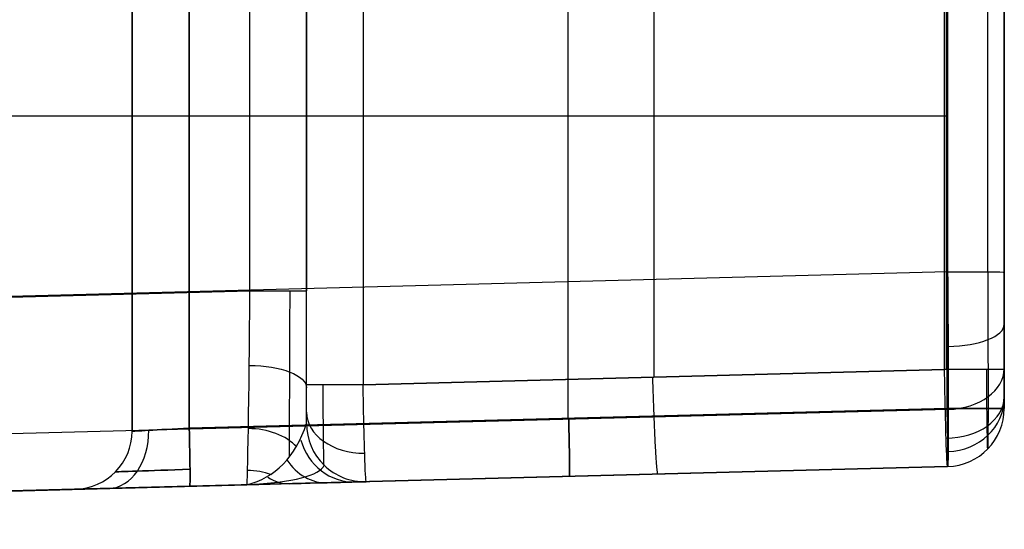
# Model space of a CAD drawing. Extents: x -64 to 57, y 4 to 161.
# Tile 61 of 256: x 51.62 to 56.7, y 9.38 to 12.01. Entities that reach past the tile are written whole.
import ezdxf

# ---------------------------------------------------------------- set-up
doc = ezdxf.new("R2010")
doc.units = 0
doc.layers.add('DEFAULT', color=7, linetype='CONTINUOUS')

msp = doc.modelspace()

# ---------------------------------------------------------------- linework, layer by layer
at = {"layer": 'DEFAULT', "color": 9}
for p, q in [((52.1987, 9.8882, 64.6023), (52.1987, 15.9043, 64.6023)), ((52.1987, 15.9043, 55.5675), (52.1987, 9.8882, 55.5675)), ((52.4935, 9.9036, 55.2675), (52.4935, 15.9043, 55.2675)), ((52.4935, 15.9043, 64.9023), (52.4935, 9.9036, 64.9023)), ((54.4487, 9.9548, 55.2334), (54.4487, 15.9043, 55.2334)), ((54.4487, 9.9548, 64.9364), (54.4487, 15.9043, 64.9364)), ((56.404, 15.9043, 55.1993), (56.404, 10.006, 55.1993)), ((56.404, 10.006, 64.9705), (56.404, 15.9043, 64.9705)), ((56.6987, 15.9043, 65.2705), (56.6987, 10.006, 65.2705)), ((56.6987, 10.006, 54.8993), (56.6987, 15.9043, 54.8993)), ((56.6987, 14.4841, 48.6363), (56.6987, 10.006, 48.6363)), ((52.1987, 9.8882, 60.0849), (52.1987, 14.2543, 60.0849)), ((52.8066, 10.6129, 38.3513), (52.8066, 14.1959, 38.3513)), ((53.0987, 10.1277, 35.9359), (53.0987, 14.1959, 35.9359)), ((53.0987, 14.1959, 38.0514), (53.0987, 10.6129, 38.0514)), ((53.3909, 14.1959, 35.636), (53.3909, 10.1277, 35.636)), ((54.8909, 14.1959, 35.5967), (54.8909, 10.1669, 35.5967)), ((56.3909, 10.2062, 35.5574), (56.3909, 14.1959, 35.5574)), ((56.3987, 14.1959, 35.5573), (56.3987, 10.2062, 35.5573)), ((56.6987, 14.1959, 35.8573), (56.6987, 10.2062, 35.8573)), ((56.4066, 13.6338, 68.3099), (56.4066, 10.7105, 68.3323)), ((56.6136, 10.7101, 68.2417), (56.6136, 13.6329, 68.2193)), ((56.6987, 10.7091, 68.0324), (56.6987, 13.6307, 68.01)), ((43.6815, 11.517, 68.661), (56.4066, 11.5149, 68.3278)), ((56.4066, 10.7105, 68.3323), (43.9035, 10.3825, 68.6611)), ((43.904, 10.3797, 38.5844), (52.8066, 10.6129, 38.3513)), ((53.3909, 10.1277, 35.636), (56.3909, 10.2062, 35.5574)), ((56.3909, 10.2059, 35.5574), (53.3909, 10.1273, 35.636)), ((56.4099, 10.0006, 68.0411), (43.9934, 9.6753, 68.3675)), ((52.4935, 9.9036, 64.9023), (56.404, 10.006, 64.9705)), ((56.404, 10.006, 55.1993), (52.4935, 9.9036, 55.2675)), ((56.6987, 10.006, 65.2705), (56.6987, 10.006, 67.3326)), ((56.6987, 10.006, 36.0575), (56.6987, 10.006, 54.8993)), ((53.0987, 9.9275, 38.2466), (53.0987, 9.9275, 36.1361)), ((52.1987, 9.8882, 55.5675), (52.1987, 9.8882, 64.6023)), ((56.4066, 9.7061, 67.3326), (44.02, 9.3818, 67.6584)), ((44.02, 9.3818, 51.858), (56.4066, 9.7061, 51.858)), ((52.4961, 9.6037, 65.2022), (56.4066, 9.7061, 65.2705)), ((56.4066, 9.7061, 54.8993), (52.4961, 9.6037, 54.9676)), ((53.4066, 9.6276, 36.1361), (56.4066, 9.7061, 36.0575)), ((56.4066, 9.7061, 67.3326), (56.4066, 9.7061, 65.2705)), ((56.4066, 9.7061, 36.0575), (56.4066, 9.7061, 54.8993)), ((44.02, 9.3818, 39.5824), (52.7909, 9.6114, 39.3527)), ((52.7909, 9.6114, 39.352), (44.02, 9.3818, 39.5817)), ((53.3987, 9.6275, 36.1361), (53.3987, 9.6275, 38.2466)), ((53.4066, 9.6276, 38.2466), (53.4066, 9.6276, 36.1361)), ((51.9066, 9.5883, 55.5675), (51.9066, 9.5883, 64.6023))]:
    msp.add_line(p, q, dxfattribs=at)
at = {"layer": 'DEFAULT', "color": 9, "extrusion": (1.32608e-12, 0.999989, -0.004746)}
msp.add_arc((-56.3987, 68.0824, 10.3861), 0.3, 91.5, 180, dxfattribs=at)
at = {"layer": 'DEFAULT', "color": 9, "extrusion": (0.999938, 0.007848, -0.007885)}
msp.add_arc((10.2629, 67.7758, 55.9484), 0.9998, 89.7359, 179.9958, dxfattribs=at)
at = {"layer": 'DEFAULT', "color": 9, "extrusion": (0.999991, 0.003008, -0.003023)}
msp.add_arc((10.5381, 67.5008, 56.4393), 0.9116, 89.9002, 179.8284, dxfattribs=at)
at = {"layer": 'DEFAULT', "color": 9, "extrusion": (1, -2.43115e-14, 2.44272e-14)}
msp.add_arc((10.7057, 67.3327, 56.6987), 0.6997, 89.7199, 180.0082, dxfattribs=at)
at = {"layer": 'DEFAULT', "color": 9, "extrusion": (0.999939, -0.007841, 0.007841)}
msp.add_arc((11.0271, 38.9387, 53.0209), 1.002, 180.029, 269.9745, dxfattribs=at)
at = {"layer": 'DEFAULT', "color": 9, "extrusion": (1.89478e-13, 1, 1.84455e-13)}
msp.add_arc((-52.7987, 38.0514, 10.6129), 0.3, 91.5, 180, dxfattribs=at)
at = {"layer": 'DEFAULT', "color": 9, "extrusion": (0.999994, -0.002495, 0.002598)}
msp.add_arc((10.7481, 39.2122, 53.0862), 1.0893, 217.8198, 269.8437, dxfattribs=at)
at = {"layer": 'DEFAULT', "color": 9, "extrusion": (1, -3.28536e-09, 9.35479e-10)}
msp.add_arc((10.6129, 39.3525, 53.0987), 1.3011, 238.2082, 269.9973, dxfattribs=at)
at = {"layer": 'DEFAULT', "color": 9, "extrusion": (1.04712e-13, 0.924937, 0.380119)}
msp.add_arc((-56.3987, 58.9088, 35.4965), 0.3, 91.9639, 180.113, dxfattribs=at)
at = {"layer": 'DEFAULT', "color": 9, "extrusion": (-1.18921e-14, 0.922948, -0.384925)}
msp.add_arc((-52.7987, 39.1044, -5.3526), 0.3, 90.8072, 180.0061, dxfattribs=at)
at = {"layer": 'DEFAULT', "color": 9, "extrusion": (1.23065e-13, 0.708529, 0.705682)}
msp.add_arc((-56.3987, 40.852, 55.1008), 0.3, 92.1259, 180, dxfattribs=at)
at = {"layer": 'DEFAULT', "color": 9, "extrusion": (0.999315, 0.026168, -0.026168)}
msp.add_arc((8.7262, 37.5274, 54.1826), 0.5, 180, 270.0393, dxfattribs=at)
at = {"layer": 'DEFAULT', "color": 9, "extrusion": (0.999754, 0.015699, -0.015699)}
for centre in [(9.3194, 36.9408, 55.979), (9.2879, 36.9723, 52.9773)]:
    msp.add_arc(centre, 0.5001, 179.9919, 270.0222, dxfattribs=at)
at = {"layer": 'DEFAULT', "color": 9, "extrusion": (0, 1, 0)}
for centre, start, end in [((-56.3987, 35.8573, 10.2062), 180, 271.5), ((-56.3987, 54.8993, 10.006), 91, 180)]:
    msp.add_arc(centre, 0.3, start, end, dxfattribs=at)
at = {"layer": 'DEFAULT', "color": 9, "extrusion": (0.999955, 0.006731, -0.006737)}
msp.add_arc((9.8277, 36.4358, 56.4341), 0.4123, 179.612, 269.6189, dxfattribs=at)
at = {"layer": 'DEFAULT', "color": 9, "extrusion": (1, -8.56992e-14, -8.56992e-14)}
for centre in [(10.2062, 36.0576, 56.6987), (10.1277, 36.1361, 53.0987)]:
    msp.add_arc(centre, 0.2002, 180.0081, 269.9919, dxfattribs=at)
at = {"layer": 'DEFAULT', "color": 9, "extrusion": (-4.73354e-14, 1, -4.61462e-14)}
msp.add_arc((-53.3987, 35.9359, 10.1277), 0.3, 271.5, 0, dxfattribs=at)
at = {"layer": 'DEFAULT', "color": 9, "extrusion": (0.999955, 0.006737, -0.006731)}
msp.add_arc((9.7663, 36.4965, 53.0092), 0.4123, 180.3837, 270.3906, dxfattribs=at)
at = {"layer": 'DEFAULT', "color": 9, "extrusion": (2.6524e-14, -0.707107, 0.707107)}
msp.add_arc((56.3987, 32.5132, 18.2796), 0.3, 270, 0, dxfattribs=at)
at = {"layer": 'DEFAULT', "color": 9, "extrusion": (1.0164e-13, 0.38368, 0.923466)}
msp.add_arc((-56.3987, 16.6475, 66.2871), 0.3, 91.9631, 180, dxfattribs=at)
at = {"layer": 'DEFAULT', "color": 9, "extrusion": (3.37831e-14, -0.707107, 0.707107)}
msp.add_arc((53.3987, 32.5132, 18.3907), 0.3, 180, 270, dxfattribs=at)
at = {"layer": 'DEFAULT', "color": 9, "extrusion": (1.89478e-13, 1, -1.86143e-13)}
msp.add_arc((-56.3987, 65.2705, 10.006), 0.3, 180, 269, dxfattribs=at)
at = {"layer": 'DEFAULT', "color": 9, "extrusion": (0.999505, 0.026173, 0.017446)}
for centre in [(8.5262, 64.2723, 57.7715), (8.5262, 64.2723, 55.8179), (8.5262, 64.2723, 53.8591)]:
    msp.add_arc(centre, 0.3, 180, 269.9738, dxfattribs=at)
at = {"layer": 'DEFAULT', "color": 9, "extrusion": (0.999505, 0.026173, -0.017446)}
for centre in [(8.5262, 55.8792, 55.6749), (8.5262, 55.8792, 53.7213), (8.5262, 55.8792, 51.7625)]:
    msp.add_arc(centre, 0.3, 90.0262, 180, dxfattribs=at)
at = {"layer": 'DEFAULT', "color": 9}
for centre, start, end in [((56.3987, 10.006, 65.2705), 271.5, 0), ((56.3987, 10.006, 67.3326), 271.5, 0), ((56.3987, 10.006, 36.0575), 271.5, 0), ((56.3987, 10.006, 54.8993), 271.5, 0), ((56.3987, 10.006, 66.3015), 271.5, 0), ((56.3987, 10.006, 45.4784), 271.5, 0), ((53.3987, 9.9275, 38.2466), 180, 271.5), ((53.3987, 9.9275, 36.1361), 180, 271.5), ((53.3987, 9.9275, 37.1913), 180, 271.5), ((51.8987, 9.8882, 64.6023), 271.5, 360), ((51.8987, 9.8882, 55.5675), 271.5, 0), ((51.8987, 9.8882, 60.0849), 271.5, 0)]:
    msp.add_arc(centre, 0.3, start, end, dxfattribs=at)
at = {"layer": 'DEFAULT', "color": 9, "extrusion": (0.796733, 0.485145, 0.36035)}
msp.add_arc((-16.3268, 18.332, 60.9039), 2.938, 173.5979, 196.9834, dxfattribs=at)
at = {"layer": 'DEFAULT', "color": 9, "extrusion": (0.700791, 0.018351, 0.71313)}
msp.add_arc((8.5262, 8.2779, 83.0421), 0.3, 180, 268.9302, dxfattribs=at)
at = {"layer": 'DEFAULT', "color": 9, "extrusion": (-0.700791, -0.018351, 0.71313)}
msp.add_arc((-8.5262, 75.965, 2.6547), 0.3, 0, 88.9302, dxfattribs=at)
at = {"layer": 'DEFAULT', "color": 9, "extrusion": (-0.0523, 0.998631, 7.83097e-14)}
msp.add_arc((-52.9447, 64.6021, 7.1446), 0.3002, 0.0383, 89.0402, dxfattribs=at)
at = {"layer": 'DEFAULT', "color": 9, "extrusion": (-0.0523, 0.998631, -1.97537e-13)}
msp.add_arc((-52.9447, 55.5677, 7.1446), 0.3002, 270.9598, 359.9617, dxfattribs=at)
at = {"layer": 'DEFAULT', "color": 9, "extrusion": (4.35184e-14, -0.703768, 0.71043)}
msp.add_arc((52.7987, 33.9336, 20.4884), 0.3, 33.6805, 90.01, dxfattribs=at)
at = {"layer": 'DEFAULT', "color": 9, "extrusion": (-0.332527, -0.008708, 0.943053)}
msp.add_arc((-8.5262, 63.3598, 18.5447), 0.3, 284.8644, 360, dxfattribs=at)
at = {"layer": 'DEFAULT', "color": 9, "extrusion": (0.127381, 0.982524, 0.135722)}
msp.add_arc((-49.4912, 35.5935, 21.509), 2.009, 144.0224, 178.1815, dxfattribs=at)
at = {"layer": 'DEFAULT', "color": 9, "extrusion": (-0.542121, -0.014196, 0.840181)}
msp.add_arc((-8.5262, 65.9683, 3.6636), 0.3, 306.0502, 360, dxfattribs=at)
at = {"layer": 'DEFAULT', "color": 9, "extrusion": (-0.033255, 0.999447, 4.57555e-05)}
msp.add_arc((-52.7947, 64.6018, 7.9432), 0.3882, 0.0162, 89.4261, dxfattribs=at)
at = {"layer": 'DEFAULT', "color": 9, "extrusion": (-0.033255, 0.999447, -4.57555e-05)}
msp.add_arc((-52.7947, 55.568, 7.9377), 0.3882, 270.5739, 359.9838, dxfattribs=at)
at = {"layer": 'DEFAULT', "color": 9, "extrusion": (1.39912e-13, -0.376209, 0.926535)}
msp.add_arc((52.7987, 23.3368, 32.4691), 0.3, 66.7449, 90.8256, dxfattribs=at)
at = {"layer": 'DEFAULT', "color": 9, "extrusion": (-0.026177, 0.999657, 3.89315e-15)}
msp.add_arc((-52.7399, 64.6022, 8.2262), 0.6001, 0.0096, 89.0101, dxfattribs=at)
at = {"layer": 'DEFAULT', "color": 9, "extrusion": (-0.026177, 0.999657, 1.44821e-14)}
msp.add_arc((-52.7399, 55.5676, 8.2262), 0.6001, 270.9899, 359.9904, dxfattribs=at)
at = {"layer": 'DEFAULT', "color": 9, "extrusion": (-0.026177, 0.999657, -9.10423e-08)}
msp.add_arc((-51.9095, 38.0074, 8.2262), 1.7472, 129.6484, 172.1314, dxfattribs=at)
at = {"layer": 'DEFAULT', "color": 9, "extrusion": (-0.650131, -0.017024, 0.759631)}
msp.add_arc((-8.5262, 65.881, -4.9159), 0.3, 331.7012, 0, dxfattribs=at)

doc.saveas('drawing.dxf')
